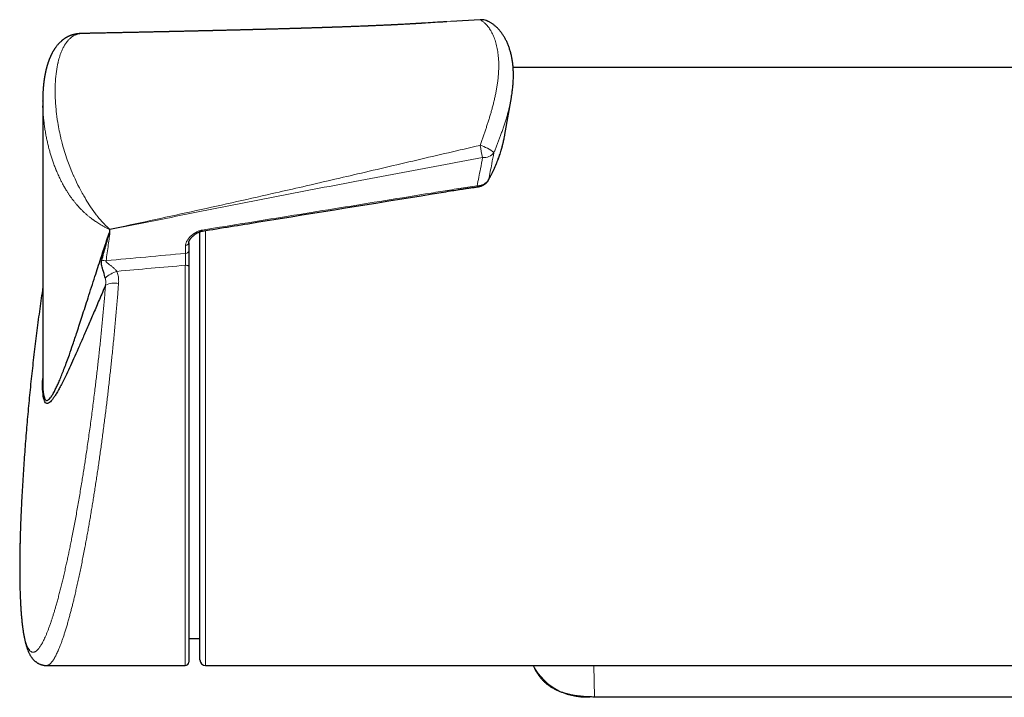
# Model space of a CAD drawing. Header units: millimetres. Extents: x 8 to 1323, y 12 to 708.
# Tile 21 of 44: x 541 to 628, y 648 to 708. Entities that reach past the tile are written whole.
import ezdxf

# ---------------------------------------------------------------- set-up
doc = ezdxf.new("R2010")
doc.units = ezdxf.units.MM

msp = doc.modelspace()

# ---------------------------------------------------------------- linework, layer by layer
at = {"color": 7, "linetype": 'Continuous', "lineweight": 30}
for p, q in [((576.935, 707.331), (576.799, 707.322)), ((581.973, 707.617), (579.367, 707.476)), ((582.53, 707.56), (582.535, 707.558)), ((780.794, 703.408), (584.894, 703.408)), ((543.235, 700.445), (543.235, 675.56)), ((584.165, 697.462), (584.74, 700.752)), ((584.74, 700.752), (584.739, 700.748)), ((543.248, 699.86), (543.242, 700.02)), ((557.164, 676.908), (557.164, 688.855)), ((556.164, 687.848), (556.164, 687.854)), ((556.164, 687.854), (556.164, 687.146)), ((556.164, 685.78), (556.164, 650.708)), ((557.164, 650.908), (557.164, 676.908)), ((556.164, 652.795), (557.164, 652.804)), ((543.576, 650.408), (555.864, 650.408)), ((557.664, 650.408), (671.193, 650.408)), ((592.114, 647.642), (667.918, 647.642))]:
    msp.add_line(p, q, dxfattribs=at)
at = {"color": 8, "linetype": 'Continuous', "lineweight": 0}
for p, q in [((579.367, 707.476), (576.935, 707.331)), ((549.169, 689.064), (549.138, 689.041)), ((549.138, 688.792), (549.138, 689.041)), ((549.174, 689.043), (549.174, 688.794)), ((557.664, 688.958), (557.664, 676.908)), ((555.89, 686.935), (555.89, 687.643)), ((555.864, 650.408), (555.864, 685.882)), ((557.664, 676.908), (557.664, 650.408)), ((541.294, 663.404), (541.275, 662.927)), ((592.051, 650.408), (592.114, 647.645)), ((592.114, 647.645), (667.921, 647.645)), ((592.114, 647.642), (592.114, 647.645))]:
    msp.add_line(p, q, dxfattribs=at)
at = {"color": 8, "linetype": 'Continuous', "lineweight": 0, "flags": 128}
for points in [[(546.716, 706.419), (546.634, 706.417), (546.509, 706.403), (546.459, 706.394), (546.409, 706.384), (546.358, 706.371), (546.308, 706.358), (546.258, 706.342), (546.207, 706.324), (546.157, 706.304), (546.107, 706.282), (545.963, 706.208), (545.826, 706.12), (545.696, 706.018), (545.653, 705.98), (545.611, 705.941), (545.57, 705.901), (545.53, 705.859), (545.49, 705.816), (545.452, 705.771), (545.414, 705.725), (545.331, 705.618), (545.249, 705.5), (545.169, 705.373), (545.091, 705.235), (545.056, 705.169), (545.022, 705.101), (544.989, 705.032), (544.956, 704.96), (544.924, 704.886), (544.899, 704.825), (544.876, 704.769), (544.835, 704.663), (544.794, 704.548), (544.753, 704.424), (544.711, 704.29), (544.675, 704.164), (544.639, 704.03), (544.609, 703.906), (544.605, 703.889), (544.601, 703.872), (544.597, 703.855), (544.593, 703.838), (544.589, 703.821), (544.585, 703.803), (544.55, 703.637), (544.515, 703.458), (544.482, 703.266), (544.451, 703.06), (544.423, 702.841), (544.398, 702.607), (544.379, 702.388), (544.363, 702.158), (544.35, 701.916), (544.344, 701.749), (544.34, 701.577), (544.338, 701.421), (544.338, 701.403), (544.338, 701.385), (544.338, 701.367), (544.338, 701.349), (544.338, 701.331), (544.338, 701.313), (544.338, 701.295), (544.338, 701.118), (544.341, 700.953), (544.345, 700.798), (544.35, 700.656), (544.356, 700.525), (544.362, 700.406), (544.368, 700.3), (544.373, 700.217), (544.378, 700.144), (544.383, 700.08), (544.387, 700.026), (544.391, 699.982), (544.394, 699.947), (544.396, 699.922), (544.396, 699.913), (544.397, 699.91), (544.397, 699.908), (544.397, 699.908), (544.397, 699.908), (544.397, 699.908), (544.397, 699.908), (544.397, 699.908), (544.397, 699.908), (544.397, 699.908), (544.414, 699.719), (544.434, 699.515), (544.459, 699.295), (544.488, 699.06), (544.523, 698.808), (544.564, 698.539), (544.596, 698.345), (544.63, 698.15), (544.666, 697.963), (544.701, 697.783), (544.737, 697.611), (544.772, 697.447), (544.808, 697.291), (544.83, 697.193), (544.853, 697.1), (544.875, 697.01), (544.896, 696.924), (544.921, 696.827), (544.952, 696.707), (545.028, 696.428), (545.106, 696.156), (545.164, 695.965), (545.223, 695.777), (545.282, 695.593), (545.343, 695.413), (545.405, 695.236), (545.514, 694.933), (545.631, 694.623), (545.758, 694.305), (545.846, 694.092), (545.939, 693.877), (545.964, 693.82), (545.989, 693.764), (546.015, 693.707), (546.041, 693.649), (546.067, 693.592), (546.094, 693.535), (546.226, 693.255), (546.358, 692.989), (546.487, 692.736), (546.613, 692.498), (546.678, 692.379), (546.742, 692.264), (546.804, 692.153), (546.865, 692.045), (546.925, 691.942), (546.983, 691.842), (547.065, 691.701), (547.156, 691.551), (547.255, 691.391), (547.362, 691.222), (547.478, 691.046), (547.617, 690.844), (547.766, 690.635), (547.906, 690.446), (547.97, 690.362), (547.979, 690.351), (547.988, 690.34), (547.996, 690.328), (548.005, 690.317), (548.013, 690.306), (548.022, 690.295), (548.053, 690.256), (548.094, 690.204), (548.147, 690.138), (548.211, 690.06), (548.26, 690.001), (548.315, 689.937), (548.374, 689.868), (548.439, 689.794), (548.509, 689.716), (548.585, 689.634), (548.702, 689.511), (548.808, 689.402), (548.903, 689.309), (548.987, 689.229), (549.059, 689.162), (549.12, 689.107), (549.169, 689.064)], [(582.739, 693.483), (582.732, 693.457), (582.725, 693.443)], [(555.864, 685.882), (555.907, 685.881), (555.948, 685.878), (555.988, 685.873), (556.026, 685.866), (556.06, 685.857), (556.091, 685.847), (556.116, 685.835), (556.137, 685.822), (556.152, 685.809), (556.161, 685.795), (556.164, 685.78)]]:
    msp.add_lwpolyline(points, dxfattribs=at)
at = {"color": 7, "linetype": 'Continuous', "lineweight": 30}
for centre, radius, start, end in [((582.023, 707.584), 0.0599, 98.04607, 146.35335), ((582.087, 706.445), 1.2, 90, 93.4374), ((582.087, 706.445), 1.2, 68.05881, 90), ((555.864, 650.708), 0.3, 270, 0), ((557.664, 650.908), 0.5, 180, 270)]:
    msp.add_arc(centre, radius, start, end, dxfattribs=at)
at = {"color": 8, "linetype": 'Continuous', "lineweight": 0}
for centre, radius, start, end in [((582.151, 706.597), 1.035, 68.50414, 99.88187), ((598.093, 699.223), 16.347, 189.55863, 193.41285), ((581.036, 693.232), 3.408, 50.65655, 74.0396), ((582.318, 696.515), 1.091, 263.36245, 323.60023), ((584.284, 693.228), 2.594, 187.10454, 189.02741), ((549.069, 690.73), 1.69, 272.32326, 273.56913), ((554.925, 690.647), 5.97, 195.37894, 195.58818), ((555.912, 687.898), 0.257, 265.14037, 348.75309), ((555.913, 687.189), 0.255, 264.92354, 350.42948), ((548.862, 687.995), 1.712, 256.45585, 269.58517), ((550.604, 682.781), 2.681, 107.26428, 132.89944), ((549.634, 682.337), 1.963, 80.63988, 115.1696), ((591.342, 652.863), 5.275, 207.72788, 278.41355)]:
    msp.add_arc(centre, radius, start, end, dxfattribs=at)
for centre, major_axis, ratio, start_param, end_param in [((688.54, 677.613), (311.722, 19.521), 0.062137, 2.006457, 2.031566), ((688.628, 676.908), (311.723, 18.806), 0.059895, 2.00714, 2.028721)]:
    msp.add_ellipse(centre, major_axis=major_axis, ratio=ratio, start_param=start_param, end_param=end_param, dxfattribs=at)
at = {"color": 7, "linetype": 'Continuous', "lineweight": 30}
for points, knots in [([(576.799, 707.323), (576.787, 707.322), (576.753, 707.32), (576.692, 707.316), (576.611, 707.311), (576.518, 707.305), (576.423, 707.3), (576.328, 707.294), (576.236, 707.289), (576.125, 707.282), (575.997, 707.275), (575.851, 707.266), (575.702, 707.258), (575.545, 707.249), (575.376, 707.24), (575.196, 707.231), (575.004, 707.221), (574.83, 707.212), (574.679, 707.204), (574.558, 707.198), (574.443, 707.192), (574.34, 707.187), (574.248, 707.183), (574.165, 707.179), (574.09, 707.175), (574.026, 707.172), (573.974, 707.169), (573.928, 707.167), (573.876, 707.165), (573.814, 707.162), (573.739, 707.158), (573.65, 707.154), (573.548, 707.15), (573.426, 707.144), (573.283, 707.138), (573.12, 707.13), (572.944, 707.122), (572.772, 707.115), (572.606, 707.108), (572.448, 707.101), (572.31, 707.095), (572.2, 707.091), (572.125, 707.088), (572.063, 707.085), (572.018, 707.083), (571.987, 707.082), (571.963, 707.081), (571.939, 707.08), (571.907, 707.079), (571.861, 707.077), (571.802, 707.075), (571.735, 707.072), (571.625, 707.067), (571.471, 707.061), (571.268, 707.053), (571.107, 707.047), (570.989, 707.043), (570.922, 707.04), (570.861, 707.038), (570.808, 707.036), (570.767, 707.034), (570.736, 707.033), (570.711, 707.032), (570.682, 707.031), (570.639, 707.029), (570.577, 707.027), (570.498, 707.024), (570.408, 707.021), (570.312, 707.017), (570.203, 707.013), (570.085, 707.009), (569.959, 707.004), (569.836, 707), (569.71, 706.995), (569.575, 706.991), (569.463, 706.987), (569.383, 706.984), (569.341, 706.983), (569.314, 706.982), (569.293, 706.981), (569.267, 706.98), (569.227, 706.979), (569.172, 706.977), (569.104, 706.974), (569.024, 706.972), (568.931, 706.968), (568.79, 706.964), (568.602, 706.957), (568.365, 706.949), (568.174, 706.943), (568.032, 706.938), (567.944, 706.936), (567.859, 706.933), (567.784, 706.93), (567.722, 706.928), (567.675, 706.927), (567.628, 706.925), (567.575, 706.924), (567.506, 706.921), (567.427, 706.919), (567.342, 706.916), (567.252, 706.913), (567.138, 706.91), (566.997, 706.905), (566.83, 706.9), (566.538, 706.891), (566.275, 706.883), (566.043, 706.876), (565.96, 706.874), (565.877, 706.871), (565.799, 706.869), (565.729, 706.867), (565.669, 706.865), (565.621, 706.864), (565.585, 706.863), (565.557, 706.862), (565.528, 706.861), (565.489, 706.86), (565.432, 706.858), (565.356, 706.856), (565.264, 706.853), (565.162, 706.85), (565.061, 706.848), (564.967, 706.845), (564.878, 706.842), (564.8, 706.84), (564.73, 706.838), (564.67, 706.836), (564.617, 706.835), (564.572, 706.834), (564.535, 706.833), (564.499, 706.832), (564.456, 706.83), (564.399, 706.829), (564.33, 706.827), (564.257, 706.825), (564.184, 706.823), (564.084, 706.82), (563.956, 706.816), (563.795, 706.812), (563.658, 706.808), (563.545, 706.805), (563.462, 706.803), (563.385, 706.801), (563.32, 706.799), (563.274, 706.798), (563.243, 706.797), (563.218, 706.796), (563.188, 706.795), (563.148, 706.794), (563.098, 706.793), (563.034, 706.791), (562.954, 706.789), (562.865, 706.787), (562.775, 706.784), (562.655, 706.781), (562.51, 706.777), (562.344, 706.773), (562.216, 706.769), (562.121, 706.767), (562.053, 706.765), (561.989, 706.763), (561.93, 706.762), (561.883, 706.761), (561.846, 706.76), (561.812, 706.759), (561.772, 706.758), (561.723, 706.757), (561.666, 706.755), (561.596, 706.753), (561.513, 706.751), (561.42, 706.749), (561.327, 706.746), (561.216, 706.743), (561.089, 706.74), (560.95, 706.737), (560.82, 706.733), (560.693, 706.73), (560.583, 706.727), (560.489, 706.725), (560.42, 706.723), (560.362, 706.722), (560.321, 706.721), (560.288, 706.72), (560.257, 706.719), (560.215, 706.718), (560.163, 706.717), (560.058, 706.714), (559.908, 706.711), (559.721, 706.706), (559.544, 706.702), (559.379, 706.698), (559.225, 706.694), (559.084, 706.69), (558.957, 706.687), (558.846, 706.685), (558.763, 706.683), (558.703, 706.681), (558.663, 706.68), (558.628, 706.679), (558.6, 706.679), (558.572, 706.678), (558.541, 706.677), (558.492, 706.676), (558.427, 706.675), (558.346, 706.673), (558.257, 706.67), (558.148, 706.668), (558.021, 706.665), (557.877, 706.661), (557.727, 706.658), (557.573, 706.654), (557.428, 706.651), (557.29, 706.648), (557.164, 706.645), (557.043, 706.642), (556.933, 706.639), (556.837, 706.637), (556.756, 706.635), (556.689, 706.634), (556.636, 706.632), (556.589, 706.631), (556.535, 706.63), (556.463, 706.628), (556.37, 706.626), (556.261, 706.624), (556.137, 706.621), (556.002, 706.618), (555.856, 706.615), (555.701, 706.611), (555.539, 706.607), (555.368, 706.603), (555.219, 706.6), (555.096, 706.597), (554.998, 706.595), (554.901, 706.593), (554.808, 706.591), (554.725, 706.589), (554.654, 706.587), (554.596, 706.586), (554.552, 706.585), (554.516, 706.584), (554.471, 706.583), (554.409, 706.582), (554.33, 706.58), (554.244, 706.578), (554.153, 706.576), (554.056, 706.574), (553.946, 706.572), (553.823, 706.569), (553.682, 706.566), (553.528, 706.563), (553.359, 706.559), (553.176, 706.555), (552.977, 706.551), (552.764, 706.546), (552.587, 706.542), (552.456, 706.539), (552.38, 706.538), (552.315, 706.536), (552.262, 706.535), (552.22, 706.534), (552.189, 706.534), (552.165, 706.533), (552.13, 706.532), (552.078, 706.531), (552.008, 706.53), (551.931, 706.528), (551.851, 706.526), (551.735, 706.524), (551.582, 706.521), (551.395, 706.517), (551.198, 706.513), (550.995, 706.508), (550.777, 706.504), (550.577, 706.499), (550.396, 706.496), (550.233, 706.492), (550.095, 706.489), (549.986, 706.487), (549.909, 706.486), (549.831, 706.484), (549.752, 706.482), (549.68, 706.481), (549.622, 706.48), (549.579, 706.479), (549.549, 706.478), (549.527, 706.478), (549.506, 706.477), (549.483, 706.477), (549.455, 706.476), (549.411, 706.475), (549.348, 706.474), (549.268, 706.472), (549.123, 706.469), (548.92, 706.465), (548.66, 706.46), (548.408, 706.455), (548.225, 706.451), (548.111, 706.449), (548.064, 706.448), (548.024, 706.447), (547.988, 706.446), (547.955, 706.445), (547.913, 706.445), (547.855, 706.443), (547.779, 706.442), (547.691, 706.44), (547.576, 706.438), (547.442, 706.435), (547.297, 706.432), (547.166, 706.43), (547.046, 706.427), (546.935, 706.425), (546.834, 706.423), (546.763, 706.421), (546.725, 706.421), (546.716, 706.42)], [0, 0, 0, 0, 0.001282, 0.003311, 0.006127, 0.009316, 0.012503, 0.015624, 0.018679, 0.021669, 0.026614, 0.031371, 0.036193, 0.041394, 0.046976, 0.052942, 0.059296, 0.066039, 0.070177, 0.074322, 0.078112, 0.081526, 0.08456, 0.087213, 0.08985, 0.091955, 0.093566, 0.094988, 0.096606, 0.098661, 0.101156, 0.104094, 0.107475, 0.111297, 0.11625, 0.121644, 0.127481, 0.133763, 0.138745, 0.143978, 0.149452, 0.152418, 0.154917, 0.15695, 0.158515, 0.15943, 0.16006, 0.160813, 0.161872, 0.163236, 0.165426, 0.16768, 0.169924, 0.17635, 0.182946, 0.19015, 0.192391, 0.194682, 0.196776, 0.198512, 0.19989, 0.200909, 0.201575, 0.202312, 0.203796, 0.205854, 0.208486, 0.211666, 0.214886, 0.217961, 0.222497, 0.226671, 0.23048, 0.234744, 0.239223, 0.243917, 0.245854, 0.247234, 0.248057, 0.248578, 0.249281, 0.250682, 0.252508, 0.25476, 0.257438, 0.260543, 0.264034, 0.271428, 0.279276, 0.28758, 0.290479, 0.29343, 0.296376, 0.29891, 0.300952, 0.3025, 0.30364, 0.305545, 0.307856, 0.310517, 0.313348, 0.316334, 0.319475, 0.324725, 0.330359, 0.336192, 0.353769, 0.356542, 0.359317, 0.362096, 0.364784, 0.367114, 0.369093, 0.370687, 0.371898, 0.372724, 0.373467, 0.374769, 0.376654, 0.379121, 0.38233, 0.385878, 0.389231, 0.392377, 0.395316, 0.398049, 0.400227, 0.402252, 0.404048, 0.405545, 0.406744, 0.407747, 0.409091, 0.411054, 0.413451, 0.415894, 0.418329, 0.420754, 0.42587, 0.431157, 0.436779, 0.439545, 0.442387, 0.44509, 0.447238, 0.448819, 0.449703, 0.450364, 0.451334, 0.452649, 0.454311, 0.456318, 0.459127, 0.46223, 0.465231, 0.468115, 0.474191, 0.479679, 0.484681, 0.486961, 0.489195, 0.491384, 0.493432, 0.495064, 0.496092, 0.497133, 0.498458, 0.500068, 0.501963, 0.504144, 0.507081, 0.510288, 0.513388, 0.516356, 0.521413, 0.526032, 0.53022, 0.534382, 0.538745, 0.54123, 0.543676, 0.54564, 0.547071, 0.547806, 0.548851, 0.550243, 0.551983, 0.55407, 0.560678, 0.566927, 0.572808, 0.578318, 0.583458, 0.588145, 0.592416, 0.596116, 0.599235, 0.600756, 0.602087, 0.603228, 0.604179, 0.604957, 0.60596, 0.607361, 0.609783, 0.612485, 0.615458, 0.6187, 0.623302, 0.628157, 0.63314, 0.638251, 0.643492, 0.647699, 0.651986, 0.656128, 0.659792, 0.662974, 0.665674, 0.667891, 0.66964, 0.670997, 0.672551, 0.675083, 0.67818, 0.681841, 0.685952, 0.690536, 0.695406, 0.700548, 0.705962, 0.71165, 0.717612, 0.720778, 0.724017, 0.727328, 0.730551, 0.73331, 0.735591, 0.737664, 0.739072, 0.74002, 0.741203, 0.743586, 0.746249, 0.749102, 0.752146, 0.755381, 0.758807, 0.763089, 0.767724, 0.772852, 0.778474, 0.784592, 0.791206, 0.798317, 0.805925, 0.808842, 0.811379, 0.813536, 0.815313, 0.816709, 0.817724, 0.81841, 0.819164, 0.821175, 0.823596, 0.826156, 0.828856, 0.831695, 0.837679, 0.844205, 0.850521, 0.857307, 0.864566, 0.872299, 0.877231, 0.882618, 0.888532, 0.890999, 0.893547, 0.896177, 0.898886, 0.90136, 0.903361, 0.9047, 0.905691, 0.906339, 0.906952, 0.907722, 0.908648, 0.90973, 0.912121, 0.914943, 0.917809, 0.92654, 0.935276, 0.943742, 0.951797, 0.953557, 0.955118, 0.956478, 0.957638, 0.958625, 0.959865, 0.961839, 0.964367, 0.967442, 0.97063, 0.975946, 0.980782, 0.985136, 0.989008, 0.992857, 0.996204, 0.999052, 1, 1, 1, 1]), ([(579.029, 707.461), (578.899, 707.453), (578.201, 707.41), (577.503, 707.366), (576.936, 707.331)], [0, 0, 0, 0, 0.187059, 1, 1, 1, 1]), ([(584.739, 700.748), (584.742, 700.762), (584.757, 700.845), (584.781, 700.995), (584.811, 701.199), (584.838, 701.401), (584.861, 701.6), (584.88, 701.798), (584.896, 701.996), (584.908, 702.193), (584.916, 702.389), (584.921, 702.583), (584.922, 702.774), (584.918, 702.963), (584.912, 703.149), (584.901, 703.335), (584.886, 703.517), (584.868, 703.697), (584.846, 703.875), (584.82, 704.05), (584.79, 704.223), (584.757, 704.392), (584.72, 704.558), (584.679, 704.719), (584.635, 704.879), (584.587, 705.036), (584.536, 705.19), (584.48, 705.341), (584.422, 705.488), (584.361, 705.629), (584.296, 705.767), (584.229, 705.9), (584.158, 706.031), (584.084, 706.157), (584.008, 706.279), (583.929, 706.396), (583.847, 706.509), (583.763, 706.617), (583.676, 706.72), (583.588, 706.818), (583.498, 706.911), (583.406, 706.999), (583.312, 707.082), (583.217, 707.16), (583.12, 707.233), (583.021, 707.301), (582.922, 707.365), (582.822, 707.423), (582.737, 707.467), (582.67, 707.499), (582.627, 707.519), (582.586, 707.537), (582.555, 707.55), (582.537, 707.557), (582.53, 707.56)], [0, 0, 0, 0, 0.004728, 0.027347, 0.050086, 0.072955, 0.095411, 0.118036, 0.140801, 0.163674, 0.186623, 0.209612, 0.232583, 0.254917, 0.277714, 0.30043, 0.323071, 0.345643, 0.368151, 0.390602, 0.413012, 0.435686, 0.457501, 0.479421, 0.501399, 0.523389, 0.545328, 0.567161, 0.588834, 0.610256, 0.630925, 0.652062, 0.672969, 0.693639, 0.714071, 0.734262, 0.75421, 0.773915, 0.793408, 0.812374, 0.831, 0.849446, 0.867672, 0.885645, 0.903335, 0.92072, 0.937785, 0.954522, 0.970932, 0.978963, 0.986449, 0.991774, 0.996914, 1, 1, 1, 1]), ([(546.714, 706.42), (546.707, 706.42), (546.681, 706.42), (546.636, 706.418), (546.582, 706.415), (546.527, 706.412), (546.467, 706.407), (546.399, 706.401), (546.328, 706.393), (546.259, 706.383), (546.199, 706.373), (546.146, 706.364), (546.098, 706.354), (546.047, 706.343), (545.989, 706.33), (545.924, 706.313), (545.861, 706.294), (545.802, 706.276), (545.75, 706.258), (545.701, 706.24), (545.658, 706.224), (545.623, 706.21), (545.591, 706.196), (545.554, 706.18), (545.516, 706.162), (545.483, 706.147), (545.459, 706.135), (545.439, 706.125), (545.416, 706.113), (545.393, 706.101), (545.366, 706.086), (545.338, 706.07), (545.308, 706.053), (545.28, 706.037), (545.251, 706.019), (545.221, 706), (545.189, 705.979), (545.155, 705.957), (545.118, 705.931), (545.077, 705.901), (545.034, 705.869), (544.992, 705.837), (544.953, 705.806), (544.918, 705.776), (544.887, 705.749), (544.845, 705.712), (544.79, 705.661), (544.716, 705.589), (544.64, 705.509), (544.564, 705.423), (544.493, 705.338), (544.44, 705.271), (544.404, 705.222), (544.381, 705.191), (544.357, 705.159), (544.332, 705.122), (544.304, 705.081), (544.275, 705.038), (544.249, 704.998), (544.227, 704.965), (544.21, 704.936), (544.194, 704.911), (544.181, 704.888), (544.167, 704.866), (544.147, 704.83), (544.119, 704.782), (544.088, 704.726), (544.059, 704.672), (544.031, 704.617), (544.001, 704.559), (543.974, 704.502), (543.95, 704.452), (543.93, 704.407), (543.911, 704.364), (543.891, 704.319), (543.873, 704.277), (543.858, 704.243), (543.846, 704.211), (543.832, 704.178), (543.817, 704.141), (543.802, 704.102), (543.788, 704.063), (543.773, 704.025), (543.759, 703.987), (543.746, 703.95), (543.733, 703.914), (543.721, 703.879), (543.708, 703.841), (543.696, 703.804), (543.685, 703.772), (543.676, 703.741), (543.665, 703.707), (543.652, 703.666), (543.639, 703.622), (543.626, 703.58), (543.616, 703.543), (543.606, 703.508), (543.595, 703.469), (543.582, 703.423), (543.569, 703.375), (543.557, 703.328), (543.546, 703.284), (543.535, 703.24), (543.523, 703.19), (543.51, 703.137), (543.499, 703.087), (543.489, 703.04), (543.479, 702.994), (543.468, 702.945), (543.458, 702.895), (543.449, 702.85), (543.441, 702.808), (543.433, 702.766), (543.424, 702.72), (543.415, 702.672), (543.407, 702.624), (543.4, 702.582), (543.393, 702.543), (543.387, 702.501), (543.379, 702.454), (543.371, 702.404), (543.362, 702.341), (543.351, 702.261), (543.338, 702.164), (543.326, 702.072), (543.316, 701.985), (543.307, 701.9), (543.298, 701.811), (543.29, 701.723), (543.282, 701.634), (543.275, 701.541), (543.268, 701.44), (543.261, 701.338), (543.256, 701.24), (543.251, 701.149), (543.248, 701.07), (543.245, 701.003), (543.244, 700.951), (543.242, 700.907), (543.241, 700.865), (543.24, 700.818), (543.238, 700.762), (543.237, 700.698), (543.236, 700.624), (543.236, 700.542), (543.235, 700.453), (543.236, 700.36), (543.237, 700.244), (543.239, 700.102), (543.243, 699.967), (543.246, 699.885), (543.247, 699.86)], [0, 0, 0, 0, 0.002177, 0.008055, 0.013512, 0.018574, 0.024834, 0.031918, 0.039758, 0.047208, 0.053773, 0.059543, 0.064661, 0.070362, 0.077114, 0.084933, 0.093551, 0.100386, 0.106852, 0.113229, 0.119219, 0.123663, 0.127044, 0.132088, 0.138786, 0.142607, 0.145494, 0.148336, 0.151225, 0.154836, 0.158435, 0.162557, 0.166955, 0.171303, 0.174854, 0.179811, 0.184544, 0.18954, 0.195173, 0.201898, 0.20892, 0.215523, 0.222154, 0.227994, 0.233026, 0.237854, 0.249537, 0.262008, 0.277503, 0.292178, 0.306213, 0.320133, 0.32502, 0.329865, 0.334997, 0.340635, 0.347177, 0.354255, 0.360535, 0.365493, 0.369732, 0.373515, 0.376889, 0.379892, 0.383561, 0.392672, 0.401596, 0.408132, 0.416522, 0.425345, 0.433334, 0.441096, 0.44636, 0.452416, 0.459144, 0.465096, 0.469834, 0.473617, 0.478115, 0.483535, 0.488784, 0.494242, 0.499156, 0.504315, 0.509877, 0.514036, 0.518777, 0.524094, 0.529323, 0.533345, 0.537033, 0.54143, 0.546994, 0.553318, 0.558878, 0.563535, 0.567498, 0.572613, 0.578725, 0.585457, 0.591526, 0.596828, 0.602154, 0.608771, 0.61586, 0.622318, 0.627842, 0.633596, 0.63998, 0.646527, 0.652225, 0.657103, 0.662208, 0.667914, 0.674208, 0.680229, 0.685412, 0.689755, 0.694799, 0.70073, 0.707079, 0.712927, 0.723767, 0.736114, 0.747762, 0.756852, 0.767098, 0.777718, 0.788488, 0.797855, 0.808698, 0.820842, 0.832607, 0.843993, 0.854253, 0.863367, 0.870695, 0.876566, 0.881039, 0.885618, 0.891233, 0.897684, 0.904971, 0.913707, 0.923354, 0.933523, 0.944133, 0.955186, 0.973008, 0.991889, 1, 1, 1, 1]), ([(543.236, 700.416), (543.235, 700.426), (543.235, 700.436), (543.235, 700.445), (543.235, 700.445)], [0, 0, 0, 0, 0.968764, 1, 1, 1, 1]), ([(583.906, 696.297), (583.917, 696.337), (583.945, 696.444), (583.988, 696.617), (584.035, 696.816), (584.073, 696.99), (584.095, 697.096), (584.103, 697.137)], [0, 0, 0, 0, 0.141326, 0.376815, 0.61413, 0.852826, 1, 1, 1, 1]), ([(584.103, 697.14), (584.121, 697.228), (584.143, 697.336), (584.16, 697.442), (584.164, 697.462)], [0, 0, 0, 0, 0.8086538, 1, 1, 1, 1]), ([(582.726, 693.444), (582.755, 693.498), (582.823, 693.624), (582.928, 693.827), (583.041, 694.052), (583.152, 694.283), (583.257, 694.512), (583.357, 694.739), (583.45, 694.963), (583.538, 695.186), (583.621, 695.408), (583.7, 695.63), (583.773, 695.85), (583.841, 696.07), (583.885, 696.219), (583.905, 696.294), (583.906, 696.296)], [0, 0, 0, 0, 0.058015, 0.13495, 0.216524, 0.298415, 0.379809, 0.458891, 0.537318, 0.61522, 0.692632, 0.769587, 0.846119, 0.92226, 0.998043, 1, 1, 1, 1]), ([(583.909, 696.308), (583.908, 696.306), (583.908, 696.302), (583.906, 696.298), (583.905, 696.296)], [0, 0, 0, 0, 0.442359, 1, 1, 1, 1]), ([(581.722, 692.822), (581.733, 692.824), (581.77, 692.828), (581.832, 692.84), (581.907, 692.857), (581.982, 692.878), (582.055, 692.902), (582.126, 692.93), (582.195, 692.961), (582.262, 692.996), (582.326, 693.033), (582.387, 693.073), (582.444, 693.116), (582.499, 693.162), (582.55, 693.21), (582.598, 693.261), (582.642, 693.315), (582.681, 693.371), (582.709, 693.413), (582.722, 693.438), (582.724, 693.443)], [0, 0, 0, 0, 0.026392, 0.086648, 0.147112, 0.207719, 0.26838, 0.32902, 0.389569, 0.449966, 0.510177, 0.569372, 0.628182, 0.687428, 0.74701, 0.806794, 0.86656, 0.926105, 0.985229, 1, 1, 1, 1]), ([(557.379, 688.912), (559.038, 689.18), (565.817, 690.276), (573.141, 691.461), (579.01, 692.412), (579.881, 692.553), (580.313, 692.623), (580.652, 692.676), (580.989, 692.725), (581.348, 692.774), (581.595, 692.806), (581.722, 692.823)], [0, 0, 0, 0, 0.2044829, 0.8356198, 0.9027347, 0.9279028, 0.9429781, 0.9560412, 0.9696527, 0.9844215, 1, 1, 1, 1]), ([(556.164, 687.848), (556.165, 687.862), (556.167, 687.891), (556.175, 687.935), (556.186, 687.975), (556.198, 688.008), (556.211, 688.039), (556.229, 688.078), (556.254, 688.123), (556.286, 688.175), (556.322, 688.228), (556.364, 688.281), (556.41, 688.335), (556.46, 688.39), (556.516, 688.446), (556.578, 688.502), (556.643, 688.557), (556.711, 688.61), (556.78, 688.659), (556.849, 688.703), (556.918, 688.744), (556.986, 688.78), (557.056, 688.813), (557.124, 688.841), (557.187, 688.864), (557.248, 688.883), (557.304, 688.898), (557.348, 688.907), (557.372, 688.911), (557.379, 688.912)], [0, 0, 0, 0, 0.03754, 0.078345, 0.117552, 0.140237, 0.165636, 0.192292, 0.232299, 0.272676, 0.313696, 0.355576, 0.398494, 0.442591, 0.487975, 0.534557, 0.583192, 0.630091, 0.675454, 0.719539, 0.758471, 0.799398, 0.837931, 0.87406, 0.907939, 0.936381, 0.966112, 0.990276, 1, 1, 1, 1]), ([(543.236, 675.56), (543.238, 675.36), (543.243, 674.932), (543.293, 674.46), (543.376, 674.101), (543.492, 673.914), (543.622, 673.883), (543.759, 673.959), (543.908, 674.114), (544.079, 674.357), (544.256, 674.671), (544.433, 675.024), (544.605, 675.397), (544.784, 675.814), (544.972, 676.278), (545.171, 676.791), (545.378, 677.351), (545.624, 678.034), (545.924, 678.906), (546.3, 680.038), (546.748, 681.418), (547.27, 683.052), (547.82, 684.772), (548.343, 686.386), (548.769, 687.693), (549.028, 688.465), (549.138, 688.792)], [0, 0, 0, 0, 0.025634, 0.055137, 0.086944, 0.121219, 0.153416, 0.181532, 0.211966, 0.244807, 0.28007, 0.309528, 0.338652, 0.368758, 0.399887, 0.432078, 0.465366, 0.499783, 0.548219, 0.606075, 0.67333, 0.750005, 0.834531, 0.904348, 0.959505, 1, 1, 1, 1]), ([(548.461, 686.33), (548.575, 686.736), (548.802, 687.549), (549.026, 688.378), (549.138, 688.792)], [0, 0, 0, 0, 0.500059, 1, 1, 1, 1]), ([(556.164, 687.146), (556.164, 687.111), (556.164, 687.04), (556.164, 686.919), (556.164, 686.791), (556.164, 686.656), (556.164, 686.515), (556.164, 686.37), (556.164, 686.223), (556.164, 686.077), (556.164, 685.927), (556.164, 685.83), (556.164, 685.78)], [0, 0, 0, 0, 0.098983, 0.198284, 0.297269, 0.396236, 0.495517, 0.594486, 0.693788, 0.793404, 0.892707, 1, 1, 1, 1]), ([(548.779, 684.745), (548.757, 684.826), (548.67, 685.136), (548.534, 685.567), (548.419, 686.002), (548.447, 686.222), (548.461, 686.33)], [0, 0, 0, 0, 0.132383, 0.509481, 0.758433, 1, 1, 1, 1]), ([(543.235, 683.848), (543.227, 683.792), (543.171, 683.419), (543.072, 682.728), (542.939, 681.775), (542.811, 680.822), (542.688, 679.867), (542.569, 678.912), (542.455, 677.957), (542.345, 677.001), (542.24, 676.045), (542.14, 675.088), (542.045, 674.13), (541.954, 673.172), (541.867, 672.214), (541.786, 671.255), (541.709, 670.296), (541.636, 669.337), (541.568, 668.377), (541.505, 667.417), (541.447, 666.457), (541.393, 665.496), (541.356, 664.778), (541.338, 664.38), (541.334, 664.303)], [0, 0, 0, 0, 0.008649, 0.057626, 0.106602, 0.155579, 0.204556, 0.253533, 0.302511, 0.351488, 0.400465, 0.449443, 0.498421, 0.547398, 0.596376, 0.645353, 0.694331, 0.743308, 0.792286, 0.841263, 0.89024, 0.939217, 0.988194, 1, 1, 1, 1]), ([(548.799, 684.113), (548.616, 683.686), (548.256, 682.843), (547.743, 681.647), (547.259, 680.521), (546.804, 679.471), (546.375, 678.496), (545.973, 677.596), (545.595, 676.772), (545.274, 676.092), (545.005, 675.543), (544.784, 675.111), (544.579, 674.734), (544.39, 674.411), (544.216, 674.144), (544.056, 673.931), (543.842, 673.7), (543.604, 673.57), (543.381, 673.771), (543.254, 674.401), (543.208, 675.132), (543.23, 675.713), (543.235, 675.842)], [0, 0, 0, 0, 0.066963, 0.13223, 0.195859, 0.257911, 0.31845, 0.377549, 0.435283, 0.491734, 0.531291, 0.56927, 0.60572, 0.640693, 0.67425, 0.706459, 0.737397, 0.810695, 0.874172, 0.930775, 0.984595, 1, 1, 1, 1]), ([(541.338, 664.377), (541.333, 664.282), (541.318, 663.983), (541.304, 663.659), (541.295, 663.434), (541.294, 663.404)], [0, 0, 0, 0, 0.290528, 0.906798, 1, 1, 1, 1]), ([(541.274, 662.892), (541.273, 662.867), (541.268, 662.746), (541.261, 662.532), (541.251, 662.249), (541.242, 661.969), (541.235, 661.692), (541.227, 661.418), (541.221, 661.146), (541.215, 660.877), (541.21, 660.611), (541.206, 660.348), (541.202, 660.087), (541.199, 659.829), (541.197, 659.573), (541.196, 659.32), (541.196, 659.071), (541.196, 658.826), (541.197, 658.583), (541.198, 658.343), (541.201, 658.106), (541.204, 657.873), (541.208, 657.644), (541.213, 657.418), (541.218, 657.196), (541.225, 656.976), (541.232, 656.76), (541.24, 656.547), (541.248, 656.338), (541.258, 656.131), (541.268, 655.928), (541.279, 655.728), (541.291, 655.532), (541.304, 655.339), (541.317, 655.149), (541.332, 654.963), (541.347, 654.781), (541.363, 654.603), (541.38, 654.428), (541.397, 654.256), (541.416, 654.087), (541.436, 653.922), (541.454, 653.784), (541.465, 653.702), (541.469, 653.672)], [0, 0, 0, 0, 0.006252, 0.03043, 0.054585, 0.078725, 0.102857, 0.126988, 0.151123, 0.175268, 0.19943, 0.223616, 0.247834, 0.27209, 0.296392, 0.320809, 0.344963, 0.369225, 0.393561, 0.417938, 0.442324, 0.466676, 0.490963, 0.515084, 0.539462, 0.563851, 0.588259, 0.612695, 0.637167, 0.661683, 0.686205, 0.710931, 0.735662, 0.760407, 0.785177, 0.809983, 0.834837, 0.85975, 0.884737, 0.909809, 0.934983, 0.960273, 0.985697, 1, 1, 1, 1]), ([(541.294, 663.402), (541.294, 663.399), (541.289, 663.3), (541.283, 663.142), (541.277, 662.987), (541.275, 662.927)], [0, 0, 0, 0, 0.013512, 0.621483, 1, 1, 1, 1]), ([(541.469, 653.672), (541.473, 653.646), (541.484, 653.566), (541.503, 653.436), (541.527, 653.283), (541.552, 653.133), (541.579, 652.986), (541.607, 652.843), (541.637, 652.702), (541.668, 652.563), (541.701, 652.427), (541.737, 652.293), (541.775, 652.161), (541.816, 652.03), (541.86, 651.901), (541.907, 651.773), (541.957, 651.653), (542.007, 651.543), (542.056, 651.444), (542.106, 651.353), (542.156, 651.269), (542.206, 651.191), (542.257, 651.119), (542.31, 651.05), (542.365, 650.984), (542.422, 650.922), (542.48, 650.863), (542.543, 650.805), (542.609, 650.75), (542.678, 650.699), (542.748, 650.651), (542.821, 650.608), (542.895, 650.568), (542.971, 650.533), (543.049, 650.502), (543.129, 650.475), (543.21, 650.452), (543.291, 650.435), (543.374, 650.421), (543.458, 650.412), (543.526, 650.408), (543.565, 650.409), (543.576, 650.409)], [0, 0, 0, 0, 0.016308, 0.049217, 0.082216, 0.115402, 0.148814, 0.182499, 0.216509, 0.2509, 0.285737, 0.321083, 0.356998, 0.393519, 0.430623, 0.468173, 0.506263, 0.538928, 0.569494, 0.597943, 0.624431, 0.649181, 0.67242, 0.693702, 0.716148, 0.735968, 0.75493, 0.775128, 0.794476, 0.813068, 0.831025, 0.848446, 0.86542, 0.88202, 0.898313, 0.914353, 0.930174, 0.945967, 0.961873, 0.97772, 0.993538, 1, 1, 1, 1]), ([(586.671, 650.408), (586.678, 650.392), (586.703, 650.332), (586.751, 650.227), (586.814, 650.096), (586.883, 649.966), (586.956, 649.84), (587.031, 649.717), (587.11, 649.598), (587.192, 649.483), (587.277, 649.373), (587.364, 649.267), (587.453, 649.166), (587.545, 649.069), (587.639, 648.977), (587.736, 648.889), (587.835, 648.804), (587.939, 648.722), (588.047, 648.642), (588.159, 648.565), (588.276, 648.49), (588.396, 648.418), (588.519, 648.35), (588.647, 648.285), (588.777, 648.223), (588.91, 648.165), (589.048, 648.109), (589.19, 648.057), (589.339, 648.007), (589.493, 647.96), (589.652, 647.916), (589.816, 647.874), (589.986, 647.836), (590.163, 647.802), (590.345, 647.77), (590.533, 647.742), (590.726, 647.717), (590.924, 647.696), (591.132, 647.679), (591.35, 647.665), (591.582, 647.654), (591.832, 647.647), (592.011, 647.643), (592.107, 647.642), (592.113, 647.642)], [0, 0, 0, 0, 0.008332, 0.029858, 0.052788, 0.075349, 0.09771, 0.119841, 0.14172, 0.163329, 0.184654, 0.20569, 0.226432, 0.246883, 0.267041, 0.286922, 0.306937, 0.327243, 0.34784, 0.368726, 0.389894, 0.411333, 0.433028, 0.454957, 0.477093, 0.499398, 0.521699, 0.545193, 0.569234, 0.593877, 0.619164, 0.645139, 0.67185, 0.699346, 0.727682, 0.757084, 0.786558, 0.817073, 0.848892, 0.882301, 0.917699, 0.955673, 0.997165, 1, 1, 1, 1])]:
    msp.add_open_spline(points, degree=3, knots=knots, dxfattribs=at)
at = {"color": 8, "linetype": 'Continuous', "lineweight": 0}
for points, knots in [([(581.973, 696.508), (582.014, 696.621), (582.094, 696.847), (582.213, 697.183), (582.329, 697.518), (582.442, 697.849), (582.553, 698.182), (582.661, 698.514), (582.766, 698.847), (582.866, 699.176), (582.961, 699.502), (583.056, 699.842), (583.149, 700.195), (583.238, 700.561), (583.318, 700.922), (583.39, 701.279), (583.454, 701.633), (583.508, 701.984), (583.552, 702.328), (583.587, 702.684), (583.612, 703.048), (583.625, 703.421), (583.623, 703.784), (583.609, 704.116), (583.584, 704.417), (583.552, 704.691), (583.51, 704.956), (583.46, 705.213), (583.4, 705.465), (583.331, 705.711), (583.251, 705.949), (583.163, 706.177), (583.066, 706.392), (582.967, 706.585), (582.866, 706.757), (582.764, 706.91), (582.658, 707.052), (582.548, 707.182), (582.433, 707.3), (582.318, 707.401), (582.203, 707.487), (582.09, 707.56), (582.012, 707.598), (581.973, 707.617)], [0, 0, 0, 0, 0.021508, 0.043038, 0.064576, 0.086109, 0.107619, 0.129811, 0.152021, 0.174238, 0.196451, 0.218646, 0.244496, 0.270362, 0.296229, 0.322081, 0.348423, 0.37478, 0.401137, 0.427479, 0.457856, 0.488255, 0.518655, 0.549032, 0.573929, 0.598846, 0.623768, 0.648684, 0.673581, 0.69956, 0.725564, 0.751573, 0.777574, 0.803551, 0.825962, 0.848402, 0.870853, 0.893301, 0.915732, 0.938138, 0.958757, 0.979382, 1, 1, 1, 1]), ([(584.739, 700.748), (584.738, 700.739), (584.718, 700.617), (584.67, 700.376), (584.595, 700.025), (584.508, 699.665), (584.411, 699.301), (584.306, 698.936), (584.193, 698.569), (584.074, 698.202), (583.946, 697.83), (583.819, 697.477), (583.695, 697.142), (583.575, 696.827), (583.452, 696.509), (583.326, 696.19), (583.24, 695.975), (583.197, 695.867)], [0, 0, 0, 0, 0.006187, 0.081952, 0.159141, 0.236379, 0.313614, 0.390799, 0.465848, 0.540952, 0.616048, 0.691086, 0.75283, 0.814641, 0.876468, 0.938266, 1, 1, 1, 1]), ([(549.138, 689.041), (549.063, 689.079), (548.916, 689.155), (548.698, 689.274), (548.491, 689.393), (548.297, 689.51), (548.11, 689.628), (547.974, 689.719), (547.882, 689.782), (547.837, 689.812), (547.793, 689.844), (547.747, 689.876), (547.701, 689.909), (547.655, 689.943), (547.563, 690.012), (547.425, 690.118), (547.239, 690.269), (547.049, 690.434), (546.863, 690.605), (546.681, 690.783), (546.551, 690.917), (546.467, 691.008), (546.426, 691.052), (546.386, 691.096), (546.345, 691.142), (546.305, 691.188), (546.264, 691.234), (546.18, 691.331), (546.056, 691.481), (545.893, 691.689), (545.733, 691.904), (545.607, 692.084), (545.514, 692.223), (545.451, 692.32), (545.388, 692.417), (545.336, 692.501), (545.297, 692.565), (545.273, 692.605), (545.254, 692.638), (545.234, 692.672), (545.21, 692.712), (545.183, 692.758), (545.154, 692.809), (545.122, 692.865), (545.087, 692.927), (545.049, 692.995), (545.014, 693.06), (544.947, 693.185), (544.857, 693.358), (544.747, 693.583), (544.649, 693.791), (544.56, 693.99), (544.497, 694.136), (544.458, 694.231), (544.438, 694.278), (544.419, 694.324), (544.401, 694.369), (544.383, 694.414), (544.322, 694.566), (544.223, 694.826), (544.096, 695.19), (543.98, 695.547), (543.876, 695.896), (543.797, 696.189), (543.735, 696.429), (543.689, 696.62), (543.644, 696.813), (543.602, 697.008), (543.562, 697.204), (543.524, 697.401), (543.474, 697.676), (543.417, 698.026), (543.36, 698.446), (543.314, 698.858), (543.279, 699.263), (543.257, 699.596), (543.25, 699.793), (543.248, 699.86)], [0, 0, 0, 0, 0.019641, 0.038423, 0.056385, 0.073318, 0.08852, 0.104785, 0.108585, 0.11244, 0.116351, 0.120317, 0.12434, 0.128419, 0.132556, 0.148578, 0.165317, 0.182818, 0.20114, 0.218003, 0.235624, 0.239691, 0.243801, 0.247954, 0.252152, 0.256395, 0.260685, 0.265021, 0.282895, 0.301146, 0.319824, 0.338978, 0.347061, 0.355129, 0.3633, 0.371578, 0.375958, 0.379246, 0.38144, 0.384202, 0.38754, 0.391464, 0.395538, 0.400113, 0.4052, 0.410811, 0.416725, 0.421128, 0.441471, 0.459009, 0.475891, 0.492046, 0.507402, 0.511283, 0.515102, 0.518858, 0.52255, 0.526176, 0.529736, 0.559786, 0.589634, 0.619219, 0.648308, 0.676768, 0.692863, 0.709143, 0.725619, 0.742308, 0.759225, 0.776404, 0.793811, 0.831332, 0.868891, 0.906472, 0.94365, 0.980847, 1, 1, 1, 1]), ([(583.909, 696.308), (583.913, 696.325), (583.949, 696.46), (584.011, 696.711), (584.07, 696.971), (584.098, 697.113), (584.103, 697.14)], [0, 0, 0, 0, 0.06021, 0.479851, 0.89981, 1, 1, 1, 1]), ([(549.169, 689.064), (550.369, 689.322), (552.771, 689.838), (556.371, 690.622), (559.969, 691.418), (563.166, 692.136), (565.962, 692.775), (568.359, 693.328), (570.891, 693.918), (573.558, 694.544), (576.361, 695.202), (579.166, 695.859), (581.037, 696.292), (581.973, 696.508)], [0, 0, 0, 0, 0.109606, 0.219213, 0.328856, 0.438498, 0.511631, 0.584764, 0.657896, 0.743421, 0.828948, 0.914475, 1, 1, 1, 1]), ([(582.739, 693.483), (582.801, 693.598), (582.924, 693.829), (583.097, 694.178), (583.26, 694.527), (583.413, 694.879), (583.555, 695.234), (583.686, 695.591), (583.805, 695.949), (583.874, 696.188), (583.909, 696.308)], [0, 0, 0, 0, 0.124443, 0.248917, 0.373387, 0.497826, 0.623352, 0.748916, 0.874478, 1, 1, 1, 1]), ([(583.197, 695.867), (583.133, 695.536), (582.981, 694.741), (582.828, 693.946), (582.739, 693.483)], [0, 0, 0, 0, 0.416846, 1, 1, 1, 1]), ([(582.192, 695.431), (580.935, 695.198), (578.422, 694.732), (574.654, 694.024), (570.934, 693.318), (567.264, 692.613), (563.643, 691.91), (560.024, 691.201), (556.406, 690.486), (552.79, 689.767), (550.38, 689.284), (549.174, 689.043)], [0, 0, 0, 0, 0.113967, 0.227934, 0.341901, 0.451585, 0.561268, 0.670951, 0.780634, 0.890317, 1, 1, 1, 1]), ([(581.71, 692.908), (581.808, 693.418), (581.969, 694.259), (582.129, 695.101), (582.192, 695.431)], [0, 0, 0, 0, 0.607151, 1, 1, 1, 1]), ([(581.71, 692.908), (581.757, 692.913), (581.85, 692.924), (581.986, 692.954), (582.117, 692.995), (582.242, 693.046), (582.358, 693.107), (582.464, 693.177), (582.559, 693.255), (582.641, 693.339), (582.7, 693.416), (582.728, 693.465), (582.739, 693.483)], [0, 0, 0, 0, 0.104513, 0.209365, 0.313879, 0.418602, 0.523668, 0.628384, 0.73248, 0.836925, 0.941011, 1, 1, 1, 1]), ([(557.357, 688.997), (560.062, 689.434), (565.473, 690.309), (572.236, 691.405), (576.565, 692.103), (578.458, 692.412), (579.269, 692.545), (580.082, 692.674), (580.895, 692.798), (581.438, 692.871), (581.71, 692.908)], [0, 0, 0, 0, 0.333326, 0.666651, 0.833314, 0.866652, 0.899995, 0.933335, 0.966669, 1, 1, 1, 1]), ([(555.89, 687.643), (555.891, 687.671), (555.894, 687.729), (555.913, 687.816), (555.942, 687.901), (555.985, 687.999), (556.047, 688.107), (556.129, 688.225), (556.224, 688.339), (556.332, 688.45), (556.451, 688.557), (556.584, 688.66), (556.727, 688.755), (556.868, 688.833), (557.003, 688.895), (557.131, 688.943), (557.249, 688.977), (557.326, 688.991), (557.357, 688.997)], [0, 0, 0, 0, 0.049215, 0.098634, 0.148138, 0.197467, 0.269884, 0.342549, 0.415284, 0.487795, 0.563837, 0.640156, 0.716364, 0.792254, 0.848746, 0.905345, 0.961723, 1, 1, 1, 1]), ([(557.357, 688.997), (557.36, 688.981), (557.367, 688.95), (557.373, 688.923), (557.377, 688.91), (557.378, 688.913), (557.378, 688.913)], [0, 0, 0, 0, 0.305788, 0.611577, 0.917365, 1, 1, 1, 1]), ([(549.174, 688.794), (549.174, 688.783), (549.174, 688.728), (549.16, 688.58), (549.117, 688.227), (549.009, 687.445), (548.914, 686.755), (548.85, 686.283)], [0, 0, 0, 0, 0.012816, 0.066227, 0.176531, 0.435391, 1, 1, 1, 1]), ([(548.85, 686.283), (548.847, 686.269), (548.841, 686.241), (548.856, 686.2), (548.88, 686.163), (548.922, 686.116), (548.984, 686.059), (549.068, 685.994), (549.162, 685.924), (549.263, 685.848), (549.371, 685.764), (549.478, 685.677), (549.582, 685.586), (549.671, 685.499), (549.747, 685.418), (549.788, 685.367), (549.808, 685.342)], [0, 0, 0, 0, 0.0393973, 0.0786634, 0.1148597, 0.1511617, 0.2289545, 0.3071592, 0.3853327, 0.4804475, 0.5760417, 0.6716136, 0.7668393, 0.8616436, 0.9308377, 1, 1, 1, 1]), ([(555.864, 685.882), (555.865, 685.921), (555.867, 685.995), (555.871, 686.11), (555.874, 686.223), (555.877, 686.337), (555.88, 686.448), (555.882, 686.557), (555.885, 686.661), (555.887, 686.76), (555.889, 686.853), (555.89, 686.908), (555.89, 686.935)], [0, 0, 0, 0, 0.107406, 0.206787, 0.30648, 0.405859, 0.504823, 0.604099, 0.70306, 0.801936, 0.901127, 1, 1, 1, 1]), ([(548.799, 684.114), (548.812, 684.219), (548.838, 684.431), (548.799, 684.641), (548.779, 684.745)], [0, 0, 0, 0, 0.4999377, 1, 1, 1, 1]), ([(549.808, 685.342), (549.831, 685.277), (549.876, 685.147), (549.922, 684.945), (549.951, 684.737), (549.962, 684.554), (549.961, 684.399), (549.956, 684.316), (549.953, 684.274)], [0, 0, 0, 0, 0.189543, 0.379104, 0.574049, 0.769011, 0.884389, 1, 1, 1, 1]), ([(541.274, 662.892), (541.267, 662.704), (541.253, 662.322), (541.236, 661.761), (541.222, 661.207), (541.211, 660.693), (541.204, 660.218), (541.199, 659.78), (541.196, 659.351), (541.196, 658.932), (541.198, 658.497), (541.202, 658.051), (541.21, 657.595), (541.221, 657.153), (541.235, 656.727), (541.251, 656.315), (541.271, 655.919), (541.294, 655.539), (541.318, 655.194), (541.344, 654.882), (541.369, 654.6), (541.397, 654.33), (541.427, 654.072), (541.461, 653.811), (541.5, 653.549), (541.543, 653.29), (541.59, 653.049), (541.639, 652.826), (541.69, 652.621), (541.744, 652.434), (541.801, 652.265), (541.857, 652.123), (541.912, 652.004), (541.966, 651.905), (542.021, 651.82), (542.078, 651.747), (542.14, 651.684), (542.209, 651.634), (542.283, 651.6), (542.36, 651.584), (542.439, 651.588), (542.52, 651.611), (542.603, 651.654), (542.688, 651.715), (542.771, 651.79), (542.85, 651.877), (542.925, 651.972), (543.002, 652.081), (543.08, 652.202), (543.165, 652.345), (543.256, 652.514), (543.354, 652.712), (543.454, 652.929), (543.555, 653.163), (543.657, 653.416), (543.761, 653.686), (543.865, 653.975), (543.965, 654.264), (544.06, 654.552), (544.151, 654.834), (544.241, 655.128), (544.332, 655.434), (544.43, 655.773), (544.535, 656.148), (544.646, 656.561), (544.758, 656.99), (544.87, 657.435), (544.983, 657.894), (545.096, 658.369), (545.208, 658.858), (545.315, 659.334), (545.416, 659.795), (545.511, 660.238), (545.606, 660.69), (545.7, 661.151), (545.8, 661.652), (545.906, 662.194), (546.018, 662.778), (546.129, 663.374), (546.24, 663.98), (546.349, 664.597), (546.458, 665.224), (546.566, 665.86), (546.667, 666.471), (546.762, 667.055), (546.85, 667.61), (546.937, 668.17), (547.024, 668.736), (547.115, 669.341), (547.209, 669.986), (547.308, 670.673), (547.405, 671.366), (547.5, 672.062), (547.594, 672.763), (547.685, 673.468), (547.775, 674.175), (547.858, 674.848), (547.935, 675.484), (548.006, 676.085), (548.076, 676.686), (548.143, 677.287), (548.211, 677.897), (548.277, 678.514), (548.342, 679.139), (548.406, 679.763), (548.468, 680.385), (548.528, 681.009), (548.586, 681.633), (548.642, 682.259), (548.697, 682.881), (548.749, 683.5), (548.782, 683.909), (548.799, 684.113)], [0, 0, 0, 0, 0.0094154, 0.0190645, 0.0287137, 0.0383591, 0.0464774, 0.0545991, 0.0627219, 0.0708436, 0.0789619, 0.0885384, 0.0981186, 0.1076988, 0.1172753, 0.1268518, 0.1364319, 0.1460121, 0.1555886, 0.1636432, 0.171701, 0.17976, 0.1878178, 0.1958725, 0.2054547, 0.2150407, 0.2246266, 0.2342089, 0.2437911, 0.2533769, 0.2629627, 0.2725449, 0.2805988, 0.288656, 0.2967142, 0.3047713, 0.3128253, 0.3224842, 0.3321467, 0.3418093, 0.3514682, 0.361127, 0.3707894, 0.3804518, 0.3901105, 0.3982259, 0.4063444, 0.414464, 0.4225825, 0.4306979, 0.4404718, 0.4502494, 0.460027, 0.469801, 0.4795748, 0.4893522, 0.4991297, 0.5089035, 0.5171162, 0.5253322, 0.5335492, 0.5417651, 0.5499778, 0.5598565, 0.5697389, 0.5796213, 0.5895, 0.5993786, 0.609261, 0.6191434, 0.629022, 0.637327, 0.6456353, 0.6539447, 0.662253, 0.670558, 0.6804849, 0.6904157, 0.7003464, 0.7102733, 0.7202003, 0.7301311, 0.7400619, 0.7499889, 0.7583406, 0.7666958, 0.7750521, 0.7834072, 0.7917589, 0.8016545, 0.811554, 0.8214534, 0.8313489, 0.8412447, 0.8511443, 0.8610438, 0.8709396, 0.8792703, 0.8876045, 0.8959399, 0.9042741, 0.9126049, 0.9212737, 0.9299466, 0.9386207, 0.9472935, 0.9559624, 0.9647671, 0.9735761, 0.9823864, 0.9911953, 1, 1, 1, 1]), ([(549.953, 684.274), (549.938, 684.082), (549.909, 683.699), (549.86, 683.096), (549.808, 682.467), (549.751, 681.81), (549.693, 681.15), (549.632, 680.485), (549.569, 679.816), (549.504, 679.143), (549.436, 678.468), (549.37, 677.82), (549.305, 677.198), (549.241, 676.604), (549.175, 676.009), (549.108, 675.415), (549.04, 674.822), (548.971, 674.23), (548.9, 673.64), (548.829, 673.052), (548.756, 672.465), (548.68, 671.871), (548.602, 671.269), (548.522, 670.66), (548.44, 670.055), (548.357, 669.454), (548.275, 668.867), (548.193, 668.293), (548.111, 667.733), (548.028, 667.178), (547.945, 666.628), (547.861, 666.083), (547.776, 665.543), (547.691, 665.01), (547.605, 664.482), (547.518, 663.961), (547.43, 663.437), (547.339, 662.912), (547.246, 662.386), (547.153, 661.868), (547.06, 661.358), (546.96, 660.826), (546.855, 660.275), (546.743, 659.707), (546.631, 659.153), (546.519, 658.612), (546.407, 658.085), (546.294, 657.573), (546.182, 657.076), (546.076, 656.62), (545.977, 656.202), (545.883, 655.821), (545.79, 655.45), (545.697, 655.092), (545.599, 654.725), (545.496, 654.353), (545.388, 653.978), (545.281, 653.62), (545.175, 653.28), (545.07, 652.958), (544.966, 652.654), (544.862, 652.368), (544.766, 652.116), (544.676, 651.893), (544.592, 651.697), (544.509, 651.514), (544.428, 651.345), (544.342, 651.18), (544.253, 651.023), (544.161, 650.877), (544.071, 650.751), (543.983, 650.644), (543.896, 650.557), (543.811, 650.489), (543.728, 650.441), (543.652, 650.416), (543.601, 650.407), (543.578, 650.409), (543.576, 650.409)], [0, 0, 0, 0, 0.012095, 0.02419, 0.03777, 0.051353, 0.064937, 0.078516, 0.092238, 0.105964, 0.11969, 0.133411, 0.145491, 0.157576, 0.169662, 0.181746, 0.193826, 0.205906, 0.21799, 0.230076, 0.24216, 0.254239, 0.266956, 0.279677, 0.2924, 0.305122, 0.317838, 0.329953, 0.342073, 0.354194, 0.366314, 0.37843, 0.390545, 0.402664, 0.414785, 0.426905, 0.43902, 0.451765, 0.464515, 0.477266, 0.490016, 0.50276, 0.517831, 0.532907, 0.547984, 0.563054, 0.578125, 0.593201, 0.608278, 0.623348, 0.636019, 0.648695, 0.661372, 0.674048, 0.686719, 0.701633, 0.716552, 0.731471, 0.746384, 0.761298, 0.776217, 0.791136, 0.80605, 0.818579, 0.831114, 0.843651, 0.856186, 0.868716, 0.883458, 0.898206, 0.912954, 0.927697, 0.94244, 0.957188, 0.971936, 0.986679, 0.999062, 1, 1, 1, 1])]:
    msp.add_open_spline(points, degree=3, knots=knots, dxfattribs=at)

doc.saveas('drawing.dxf')
